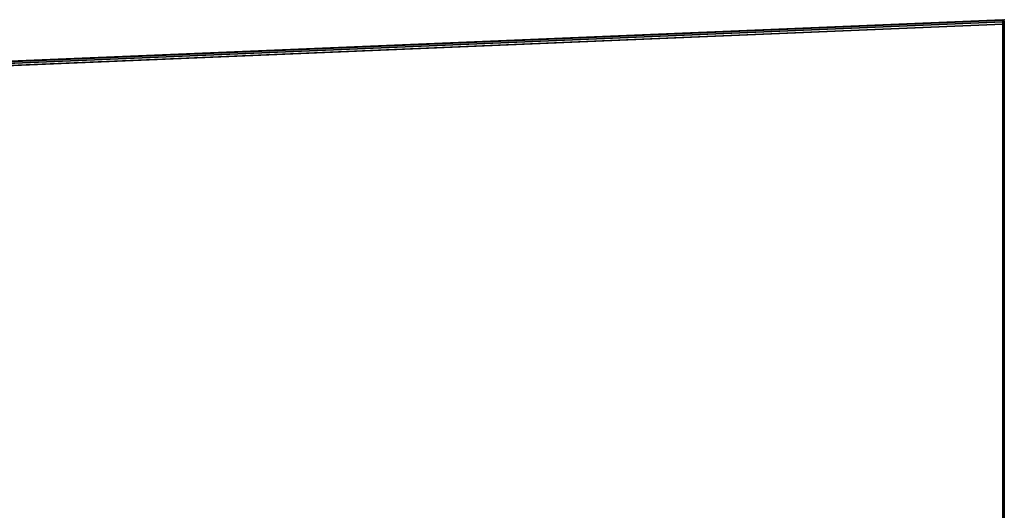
# Model space of a CAD drawing. Header units: inches. Extents: x -213 to 429, y -72 to 85.
# Tile 234 of 256: x 275 to 301, y 29 to 42. Entities that reach past the tile are written whole.
import ezdxf
from ezdxf.enums import TextEntityAlignment as Align

# ---------------------------------------------------------------- set-up
doc = ezdxf.new("R2010")
doc.units = ezdxf.units.IN
doc.header["$LTSCALE"] = 96
doc.header["$MEASUREMENT"] = 0
doc.header["$PDSIZE"] = -1
for name, color, linetype in [('A-FURN-3-NODE', 7, 'Continuous'), ('A-FURN-3-TABLE-EDGE', 35, 'Continuous'), ('A-FURN-3-TABLE-TOP', 33, 'Continuous'), ('A-FURN-HAWORTH-ATT', 251, 'Continuous')]:
    doc.layers.add(name, color=color, linetype=linetype)
doc.styles.get("Standard").update_dxf_attribs({"font": 'trebuc.ttf'})

# ---------------------------------------------------------------- blocks, each defined once
blk = doc.blocks.new('TARY-5472-LJSNB-3D-3')
at = {"layer": 'A-FURN-3-NODE'}
blk.add_point((0, 0), dxfattribs=at)
at = {"layer": 'A-FURN-3-TABLE-EDGE'}
for points, invisible_edges in [([(0.051, 0, 27.829), (0.04, 0, 27.868), (0.04, 0, 28.882), (0.051, 0, 28.921)], 8), ([(0.051, 0, 28.921), (0.079, 0, 28.95), (0.079, 0, 27.8), (0.051, 0, 27.829)], 10), ([(0.118, 0, 27.79), (0.079, 0, 27.8), (0.079, 0, 28.95), (0.118, 0, 28.96)], 2)]:
    blk.add_3dface(points, dxfattribs=dict(at, invisible_edges=invisible_edges))
blk.add_3dface([(0.118, 0, 27.79), (0.118, 0, 28.96), (71.882, 0, 28.96), (71.882, 0, 27.79)], dxfattribs=at)
at = {"layer": 'A-FURN-3-TABLE-TOP', "invisible_edges": 2}
for points in [[(0.12, -0.04, 29), (2.126, -48.128, 29), (69.874, -48.128, 29), (71.88, -0.04, 29)], [(71.88, -0.04, 27.75), (69.874, -48.128, 27.75), (2.126, -48.128, 27.75), (0.12, -0.04, 27.75)]]:
    blk.add_3dface(points, dxfattribs=at)
at = {"layer": 'A-FURN-HAWORTH-ATT', "flags": 1}
for tag, p in [('HAWMC', (0, 0)), ('HAWPN', (0, -0.167)), ('HAWSN', (0, -0.333))]:
    blk.add_attdef(tag, text='', height=0.1, dxfattribs=at).set_placement(p, align=Align.TOP_CENTER)
at = {"layer": 'A-FURN-3-TABLE-EDGE'}
mesh = blk.add_polymesh((2, 17), dxfattribs=at)
for k, corner in enumerate([(71.88, -0.04, 27.75), (0.12, -0.04, 27.75), (0.061, -0.04, 27.766), (0.017, -0.04, 27.809), (0.002, -0.04, 27.868), (0.002, -0.04, 28.882), (0.017, -0.04, 28.941), (0.061, -0.04, 28.984), (0.12, -0.04, 29), (71.88, -0.04, 29), (71.939, -0.04, 28.984), (71.982, -0.04, 28.941), (71.998, -0.04, 28.882), (71.998, -0.04, 27.868), (71.983, -0.04, 27.809), (71.939, -0.04, 27.766), (71.88, -0.04, 27.75), (71.882, 0, 27.79), (0.118, 0, 27.79), (0.079, 0, 27.8), (0.051, 0, 27.829), (0.04, 0, 27.868), (0.04, 0, 28.882), (0.051, 0, 28.921), (0.079, 0, 28.95), (0.118, 0, 28.96), (71.882, 0, 28.96), (71.921, 0, 28.95), (71.949, 0, 28.921), (71.96, 0, 28.882), (71.96, 0, 27.868), (71.949, 0, 27.829), (71.921, 0, 27.8), (71.882, 0, 27.79)]):
    mesh.set_mesh_vertex(divmod(k, 17), corner)
mesh = blk.add_polymesh((20, 8), dxfattribs=at)
for k, corner in enumerate([(0.12, -0.04, 29), (0.061, -0.04, 28.984), (0.017, -0.04, 28.941), (0.002, -0.04, 28.882), (0.002, -0.04, 27.868), (0.017, -0.04, 27.809), (0.061, -0.04, 27.766), (0.12, -0.04, 27.75), (2.126, -48.128, 29), (2.067, -48.131, 28.984), (2.024, -48.133, 28.941), (2.008, -48.133, 28.882), (2.008, -48.133, 27.868), (2.024, -48.133, 27.809), (2.067, -48.131, 27.766), (2.126, -48.128, 27.75), (2.283, -49.263, 29), (2.226, -49.277, 28.984), (2.184, -49.287, 28.941), (2.168, -49.291, 28.882), (2.168, -49.291, 27.868), (2.184, -49.287, 27.809), (2.226, -49.277, 27.766), (2.283, -49.263, 27.75), (2.653, -50.348, 29), (2.599, -50.372, 28.984), (2.56, -50.39, 28.941), (2.545, -50.397, 28.882), (2.545, -50.397, 27.868), (2.56, -50.39, 27.809), (2.599, -50.372, 27.766), (2.653, -50.348, 27.75), (3.222, -51.343, 29), (3.173, -51.377, 28.984), (3.138, -51.402, 28.941), (3.125, -51.411, 28.882), (3.125, -51.411, 27.868), (3.138, -51.402, 27.809), (3.173, -51.377, 27.766), (3.222, -51.343, 27.75), (3.969, -52.211, 29), (3.928, -52.254, 28.984), (3.898, -52.285, 28.941), (3.887, -52.296, 28.882), (3.887, -52.296, 27.868), (3.898, -52.285, 27.809), (3.928, -52.254, 27.766), (3.969, -52.211, 27.75), (4.868, -52.922, 29), (4.836, -52.971, 28.984), (4.813, -53.008, 28.941), (4.804, -53.021, 28.882), (4.804, -53.021, 27.868), (4.813, -53.008, 27.809), (4.836, -52.971, 27.766), (4.868, -52.922, 27.75), (5.885, -53.449, 29), (5.863, -53.503, 28.984), (5.847, -53.543, 28.941), (5.841, -53.558, 28.882), (5.841, -53.558, 27.868), (5.847, -53.543, 27.809), (5.863, -53.503, 27.766), (5.885, -53.449, 27.75), (6.985, -53.773, 29), (6.973, -53.831, 28.984), (6.965, -53.873, 28.941), (6.962, -53.889, 28.882), (6.962, -53.889, 27.868), (6.965, -53.873, 27.809), (6.973, -53.831, 27.766), (6.985, -53.773, 27.75), (8.125, -53.882, 29), (8.125, -53.941, 28.984), (8.125, -53.984, 28.941), (8.125, -54, 28.882), (8.125, -54, 27.868), (8.125, -53.984, 27.809), (8.125, -53.941, 27.766), (8.125, -53.882, 27.75), (63.874, -53.882, 29), (63.874, -53.941, 28.984), (63.874, -53.984, 28.941), (63.874, -54, 28.882), (63.874, -54, 27.868), (63.874, -53.984, 27.809), (63.874, -53.941, 27.766), (63.874, -53.882, 27.75), (65.015, -53.773, 29), (65.026, -53.831, 28.984), (65.034, -53.873, 28.941), (65.037, -53.889, 28.882), (65.037, -53.889, 27.868), (65.034, -53.873, 27.809), (65.026, -53.831, 27.766), (65.015, -53.773, 27.75), (66.114, -53.449, 29), (66.136, -53.503, 28.984), (66.152, -53.543, 28.941), (66.158, -53.558, 28.882), (66.158, -53.558, 27.868), (66.152, -53.543, 27.809), (66.136, -53.503, 27.766), (66.114, -53.449, 27.75), (67.131, -52.922, 29), (67.163, -52.971, 28.984), (67.187, -53.008, 28.941), (67.195, -53.021, 28.882), (67.195, -53.021, 27.868), (67.187, -53.008, 27.809), (67.163, -52.971, 27.766), (67.131, -52.922, 27.75), (68.03, -52.211, 29), (68.071, -52.254, 28.984), (68.101, -52.285, 28.941), (68.112, -52.296, 28.882), (68.112, -52.296, 27.868), (68.101, -52.285, 27.809), (68.071, -52.254, 27.766), (68.03, -52.211, 27.75), (68.778, -51.343, 29), (68.826, -51.377, 28.984), (68.861, -51.402, 28.941), (68.874, -51.411, 28.882), (68.874, -51.411, 27.868), (68.861, -51.402, 27.809), (68.826, -51.377, 27.766), (68.778, -51.343, 27.75), (69.346, -50.348, 29), (69.4, -50.372, 28.984), (69.44, -50.39, 28.941), (69.454, -50.397, 28.882), (69.454, -50.397, 27.868), (69.44, -50.39, 27.809), (69.4, -50.372, 27.766), (69.346, -50.348, 27.75), (69.716, -49.263, 29), (69.773, -49.277, 28.984), (69.815, -49.287, 28.941), (69.831, -49.291, 28.882), (69.831, -49.291, 27.868), (69.815, -49.287, 27.809), (69.773, -49.277, 27.766), (69.716, -49.263, 27.75), (69.874, -48.128, 29), (69.933, -48.131, 28.984), (69.976, -48.133, 28.941), (69.992, -48.133, 28.882), (69.992, -48.133, 27.868), (69.976, -48.133, 27.809), (69.933, -48.131, 27.766), (69.874, -48.128, 27.75), (71.88, -0.04, 29), (71.939, -0.04, 28.984), (71.983, -0.04, 28.941), (71.998, -0.04, 28.882), (71.998, -0.04, 27.868), (71.983, -0.04, 27.809), (71.939, -0.04, 27.766), (71.88, -0.04, 27.75)]):
    mesh.set_mesh_vertex(divmod(k, 8), corner)

msp = doc.modelspace()

# ---------------------------------------------------------------- block references
at = {"rotation": 270}
msp.add_blockref('TARY-5472-LJSNB-3D-3', (300.819, 41.704), dxfattribs=at)

doc.saveas('drawing.dxf')
